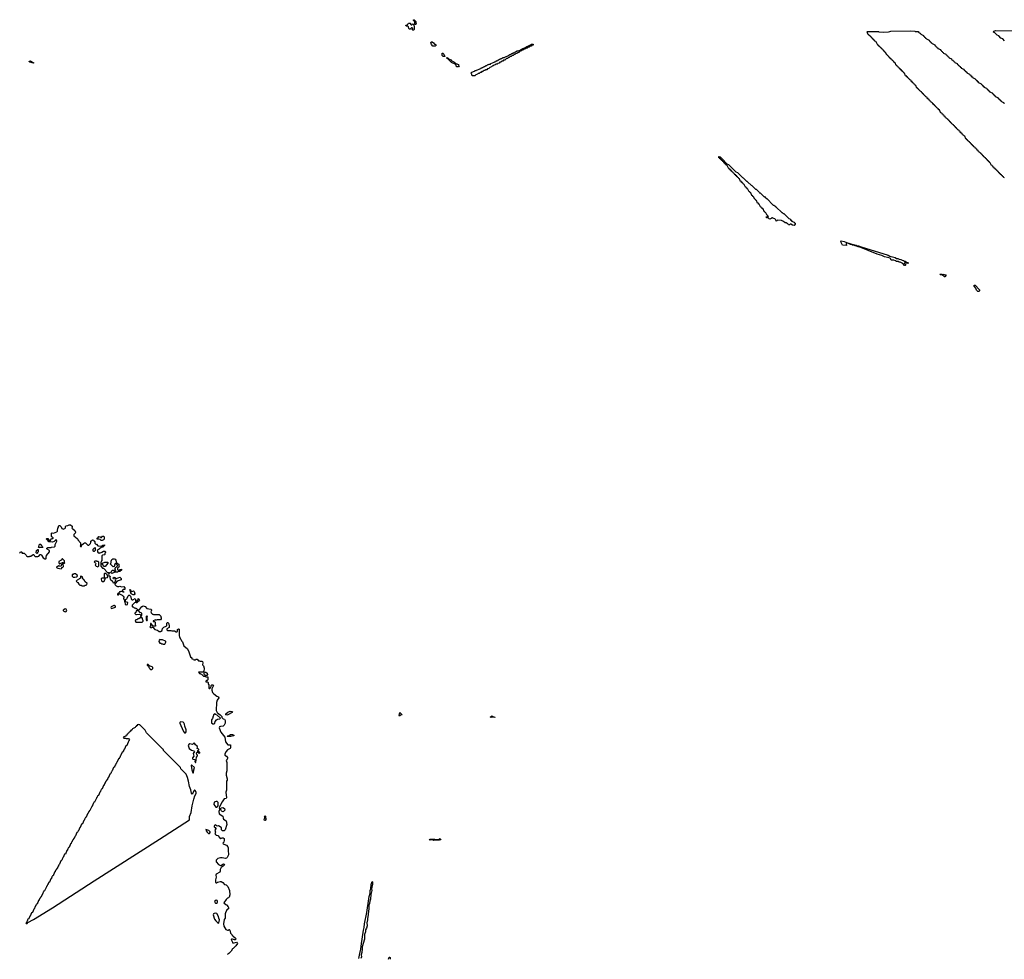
# Model space of a CAD drawing. Extents: x 2640764 to 2777785, y 718840 to 815082.
# Tile 38 of 148: x 2728519 to 2749405, y 720320 to 740240. Entities that reach past the tile are written whole.
import ezdxf

# ---------------------------------------------------------------- set-up
doc = ezdxf.new("R2010")
doc.units = 0

msp = doc.modelspace()

# ---------------------------------------------------------------- linework, layer by layer
at = {"layer": '0CON10XD'}
for points in [[(2736925, 740140), (2736915, 740140), (2736902, 740152), (2736900, 740195), (2736872, 740222), (2736872, 740238), (2736885, 740240), (2736920, 740205), (2736920, 740175), (2736930, 740165), (2736925, 740140)], [(2736875, 740020), (2736855, 740020), (2736840, 740035), (2736860, 740055), (2736845, 740070), (2736832, 740068), (2736805, 740040), (2736785, 740040), (2736770, 740055), (2736768, 740088), (2736755, 740100), (2736720, 740105), (2736710, 740115), (2736710, 740125), (2736738, 740132), (2736758, 740152), (2736765, 740170), (2736808, 740168), (2736810, 740145), (2736825, 740130), (2736835, 740130), (2736855, 740150), (2736868, 740148), (2736880, 740135), (2736880, 740115), (2736890, 740105), (2736890, 740035), (2736875, 740020)], [(2746838, 739978), (2746945, 739982), (2746975, 739988), (2746995, 740000), (2747425, 740002), (2747505, 739998), (2747515, 739990), (2747578, 739988), (2747592, 739972), (2747608, 739968), (2747612, 739952), (2747628, 739948), (2747632, 739932), (2747688, 739908), (2747692, 739892), (2747708, 739888), (2747712, 739872), (2747728, 739868), (2747732, 739852), (2747748, 739848), (2747752, 739832), (2747808, 739808), (2747812, 739792), (2747828, 739788), (2747832, 739772), (2747848, 739768), (2747852, 739752), (2747868, 739748), (2747872, 739732), (2747928, 739708), (2747932, 739692), (2747948, 739688), (2747952, 739672), (2747968, 739668), (2747972, 739652), (2747988, 739648), (2747992, 739632), (2748048, 739608), (2748052, 739592), (2748068, 739588), (2748072, 739572), (2748088, 739568), (2748092, 739552), (2748108, 739548), (2748112, 739532), (2748168, 739508), (2748172, 739492), (2748188, 739488), (2748192, 739472), (2748208, 739468), (2748212, 739452), (2748228, 739448), (2748232, 739432), (2748288, 739408), (2748292, 739392), (2748308, 739388), (2748312, 739372), (2748328, 739368), (2748332, 739352), (2748348, 739348), (2748352, 739332), (2748408, 739308), (2748412, 739292), (2748428, 739288), (2748432, 739272), (2748448, 739268), (2748452, 739252), (2748468, 739248), (2748472, 739232), (2748488, 739228), (2748492, 739212), (2748548, 739188), (2748552, 739172), (2748568, 739168), (2748572, 739152), (2748588, 739148), (2748592, 739132), (2748608, 739128), (2748612, 739112), (2748668, 739088), (2748672, 739072), (2748688, 739068), (2748692, 739052), (2748708, 739048), (2748712, 739032), (2748728, 739028), (2748732, 739012), (2748788, 738988), (2748792, 738972), (2748808, 738968), (2748812, 738952), (2748828, 738948), (2748832, 738932), (2748848, 738928), (2748852, 738912), (2748908, 738888), (2748912, 738872), (2748928, 738868), (2748932, 738852), (2748948, 738848), (2748952, 738832), (2748968, 738828), (2748972, 738812), (2749028, 738788), (2749032, 738772), (2749048, 738768), (2749052, 738752), (2749068, 738748), (2749072, 738732), (2749088, 738728), (2749092, 738712), (2749148, 738688), (2749152, 738672), (2749168, 738668), (2749172, 738652), (2749188, 738648), (2749192, 738632), (2749208, 738628), (2749212, 738612), (2749268, 738588), (2749272, 738572), (2749288, 738568), (2749292, 738552), (2749308, 738548), (2749312, 738532), (2749328, 738528), (2749332, 738512), (2749388, 738488), (2749392, 738472), (2749408, 738468)], [(2749412, 739792), (2749371, 739831), (2749332, 739852), (2749290, 739895), (2749252, 739912), (2749205, 739960), (2749176, 739976), (2749171, 739985), (2749181, 739999), (2749225, 740009), (2749715, 740005)], [(2749408, 736888), (2749392, 736892), (2749388, 736908), (2749372, 736912), (2749368, 736928), (2749352, 736932), (2749348, 736948), (2749332, 736952), (2749328, 736968), (2749312, 736972), (2749308, 736988), (2749292, 736992), (2749288, 737008), (2749272, 737012), (2749268, 737028), (2749252, 737032), (2749248, 737048), (2749232, 737052), (2749228, 737068), (2749212, 737072), (2749208, 737088), (2749192, 737092), (2749188, 737108), (2749172, 737112), (2749168, 737128), (2749152, 737132), (2749148, 737148), (2749132, 737152), (2749108, 737208), (2749092, 737212), (2749088, 737228), (2749072, 737232), (2749068, 737248), (2749052, 737252), (2749048, 737268), (2749032, 737272), (2749028, 737288), (2749012, 737292), (2749008, 737308), (2748992, 737312), (2748988, 737328), (2748972, 737332), (2748968, 737348), (2748952, 737352), (2748948, 737368), (2748932, 737372), (2748928, 737388), (2748912, 737392), (2748908, 737408), (2748892, 737412), (2748888, 737428), (2748872, 737432), (2748868, 737448), (2748852, 737452), (2748848, 737468), (2748832, 737472), (2748828, 737488), (2748812, 737492), (2748808, 737508), (2748792, 737512), (2748788, 737528), (2748772, 737532), (2748768, 737548), (2748752, 737552), (2748748, 737568), (2748732, 737572), (2748728, 737588), (2748712, 737592), (2748708, 737608), (2748692, 737612), (2748688, 737628), (2748672, 737632), (2748668, 737648), (2748652, 737652), (2748648, 737668), (2748632, 737672), (2748628, 737688), (2748612, 737692), (2748608, 737708), (2748592, 737712), (2748568, 737768), (2748552, 737772), (2748548, 737788), (2748532, 737792), (2748528, 737808), (2748512, 737812), (2748508, 737828), (2748492, 737832), (2748488, 737848), (2748472, 737852), (2748468, 737868), (2748452, 737872), (2748448, 737888), (2748432, 737892), (2748428, 737908), (2748412, 737912), (2748408, 737928), (2748392, 737932), (2748388, 737948), (2748372, 737952), (2748368, 737968), (2748352, 737972), (2748348, 737988), (2748332, 737992), (2748328, 738008), (2748312, 738012), (2748308, 738028), (2748292, 738032), (2748288, 738048), (2748272, 738052), (2748268, 738068), (2748252, 738072), (2748248, 738088), (2748232, 738092), (2748228, 738108), (2748212, 738112), (2748208, 738128), (2748192, 738132), (2748188, 738148), (2748172, 738152), (2748168, 738168), (2748152, 738172), (2748148, 738188), (2748132, 738192), (2748128, 738208), (2748112, 738212), (2748108, 738228), (2748092, 738232), (2748088, 738248), (2748072, 738252), (2748068, 738268), (2748052, 738272), (2748028, 738328), (2748012, 738332), (2748008, 738348), (2747992, 738352), (2747988, 738368), (2747972, 738372), (2747968, 738388), (2747952, 738392), (2747948, 738408), (2747932, 738412), (2747928, 738428), (2747912, 738432), (2747908, 738448), (2747892, 738452), (2747888, 738468), (2747872, 738472), (2747868, 738488), (2747852, 738492), (2747848, 738508), (2747832, 738512), (2747828, 738528), (2747812, 738532), (2747808, 738548), (2747792, 738552), (2747788, 738568), (2747772, 738572), (2747768, 738588), (2747752, 738592), (2747748, 738608), (2747732, 738612), (2747728, 738628), (2747712, 738632), (2747708, 738648), (2747692, 738652), (2747688, 738668), (2747672, 738672), (2747668, 738688), (2747652, 738692), (2747648, 738708), (2747632, 738712), (2747628, 738728), (2747612, 738732), (2747608, 738748), (2747592, 738752), (2747588, 738768), (2747572, 738772), (2747568, 738788), (2747552, 738792), (2747528, 738848), (2747512, 738852), (2747508, 738868), (2747492, 738872), (2747488, 738888), (2747472, 738892), (2747468, 738908), (2747452, 738912), (2747448, 738928), (2747432, 738932), (2747428, 738948), (2747412, 738952), (2747408, 738968), (2747392, 738972), (2747388, 738988), (2747372, 738992), (2747368, 739008), (2747352, 739012), (2747348, 739028), (2747332, 739032), (2747328, 739048), (2747312, 739052), (2747288, 739108), (2747272, 739112), (2747268, 739128), (2747252, 739132), (2747248, 739148), (2747232, 739152), (2747228, 739168), (2747212, 739172), (2747208, 739188), (2747192, 739192), (2747188, 739208), (2747172, 739212), (2747168, 739228), (2747152, 739232), (2747148, 739248), (2747132, 739252), (2747128, 739268), (2747112, 739272), (2747088, 739328), (2747072, 739332), (2747068, 739348), (2747052, 739352), (2747048, 739368), (2747032, 739372), (2747028, 739388), (2747012, 739392), (2747008, 739408), (2746992, 739412), (2746988, 739428), (2746972, 739432), (2746968, 739448), (2746952, 739452), (2746948, 739468), (2746932, 739472), (2746928, 739488), (2746912, 739492), (2746888, 739548), (2746872, 739552), (2746868, 739568), (2746852, 739572), (2746848, 739588), (2746832, 739592), (2746828, 739608), (2746812, 739612), (2746808, 739628), (2746792, 739632), (2746788, 739648), (2746772, 739652), (2746768, 739668), (2746752, 739672), (2746748, 739688), (2746732, 739692), (2746728, 739708), (2746712, 739712), (2746688, 739768), (2746672, 739772), (2746668, 739788), (2746652, 739792), (2746648, 739808), (2746632, 739812), (2746628, 739828), (2746612, 739832), (2746608, 739848), (2746592, 739852), (2746588, 739868), (2746572, 739872), (2746568, 739888), (2746552, 739892), (2746548, 739908), (2746532, 739912), (2746528, 739928), (2746512, 739932), (2746500, 739965), (2746490, 739975), (2746505, 739990), (2746675, 739990), (2746735, 739988), (2746745, 739980), (2746838, 739978)], [(2737335, 739680), (2737282, 739682), (2737252, 739712), (2737240, 739755), (2737255, 739770), (2737265, 739770), (2737298, 739748), (2737315, 739720), (2737335, 739720), (2737350, 739695), (2737335, 739680)], [(2738175, 739050), (2738125, 739052), (2738110, 739065), (2738110, 739085), (2738090, 739105), (2738112, 739128), (2738165, 739150), (2738175, 739160), (2738205, 739160), (2738212, 739168), (2738285, 739200), (2738295, 739210), (2738305, 739210), (2738315, 739220), (2738325, 739220), (2738335, 739230), (2738345, 739230), (2738355, 739240), (2738365, 739240), (2738375, 739250), (2738385, 739250), (2738395, 739260), (2738405, 739260), (2738415, 739270), (2738425, 739270), (2738435, 739280), (2738445, 739280), (2738455, 739290), (2738465, 739290), (2738475, 739300), (2738505, 739300), (2738512, 739308), (2738585, 739340), (2738595, 739350), (2738605, 739350), (2738615, 739360), (2738625, 739360), (2738635, 739370), (2738645, 739370), (2738655, 739380), (2738665, 739380), (2738675, 739390), (2738685, 739390), (2738695, 739400), (2738705, 739400), (2738715, 739410), (2738725, 739410), (2738735, 739420), (2738745, 739420), (2738755, 739430), (2738765, 739430), (2738775, 739440), (2738805, 739440), (2738812, 739448), (2738885, 739480), (2738895, 739490), (2738905, 739490), (2738915, 739500), (2738925, 739500), (2738935, 739510), (2738945, 739510), (2738955, 739520), (2738965, 739520), (2738975, 739530), (2738985, 739530), (2738995, 739540), (2739005, 739540), (2739015, 739550), (2739025, 739550), (2739035, 739560), (2739045, 739560), (2739055, 739570), (2739065, 739570), (2739075, 739580), (2739105, 739580), (2739115, 739590), (2739125, 739590), (2739135, 739600), (2739145, 739600), (2739155, 739610), (2739165, 739610), (2739175, 739620), (2739185, 739620), (2739195, 739630), (2739205, 739630), (2739215, 739640), (2739225, 739640), (2739235, 739650), (2739245, 739650), (2739255, 739660), (2739265, 739660), (2739275, 739670), (2739285, 739670), (2739295, 739680), (2739368, 739712), (2739375, 739720), (2739408, 739718), (2739408, 739702), (2739385, 739700), (2739365, 739680), (2739345, 739680), (2739325, 739660), (2739305, 739660), (2739285, 739640), (2739265, 739640), (2739245, 739620), (2739225, 739620), (2739205, 739600), (2739185, 739600), (2739165, 739580), (2739142, 739578), (2739108, 739542), (2739085, 739540), (2739065, 739520), (2739045, 739520), (2739025, 739500), (2739005, 739500), (2738985, 739480), (2738965, 739480), (2738945, 739460), (2738925, 739460), (2738905, 739440), (2738885, 739440), (2738865, 739420), (2738842, 739418), (2738808, 739382), (2738785, 739380), (2738768, 739362), (2738745, 739360), (2738728, 739342), (2738705, 739340), (2738688, 739322), (2738660, 739315), (2738645, 739300), (2738622, 739298), (2738605, 739280), (2738582, 739278), (2738565, 739260), (2738542, 739258), (2738528, 739242), (2738492, 739228), (2738468, 739202), (2738445, 739200), (2738425, 739180), (2738405, 739180), (2738385, 739160), (2738365, 739160), (2738345, 739140), (2738325, 739140), (2738305, 739120), (2738285, 739120), (2738265, 739100), (2738242, 739098), (2738228, 739082), (2738192, 739068), (2738175, 739050)], [(2737535, 739460), (2737505, 739460), (2737482, 739482), (2737482, 739528), (2737498, 739528), (2737518, 739508), (2737530, 739475), (2737540, 739465), (2737535, 739460)], [(2737825, 739240), (2737795, 739240), (2737780, 739255), (2737778, 739278), (2737758, 739298), (2737680, 739335), (2737618, 739398), (2737605, 739400), (2737580, 739425), (2737582, 739438), (2737608, 739428), (2737612, 739412), (2737668, 739388), (2737672, 739372), (2737728, 739348), (2737742, 739332), (2737758, 739328), (2737772, 739312), (2737828, 739288), (2737830, 739275), (2737840, 739265), (2737825, 739240)], [(2728815, 739321), (2728735, 739343), (2728718, 739355), (2728718, 739362), (2728746, 739366), (2728774, 739344), (2728822, 739325), (2728815, 739321)], [(2744945, 735880), (2744913, 735883), (2744875, 735908), (2744863, 735907), (2744845, 735890), (2744825, 735890), (2744820, 735905), (2744805, 735920), (2744795, 735920), (2744782, 735932), (2744753, 735933), (2744723, 735963), (2744682, 735982), (2744595, 735990), (2744580, 735975), (2744565, 735970), (2744558, 735998), (2744538, 736018), (2744495, 736030), (2744485, 736040), (2744472, 736038), (2744458, 736022), (2744445, 736020), (2744435, 736010), (2744420, 736015), (2744405, 736030), (2744365, 736040), (2744352, 736052), (2744355, 736060), (2744395, 736060), (2744400, 736065), (2744390, 736075), (2744388, 736088), (2744372, 736092), (2744348, 736148), (2744332, 736152), (2744328, 736168), (2744312, 736172), (2744288, 736228), (2744272, 736232), (2744268, 736248), (2744252, 736252), (2744248, 736268), (2744232, 736272), (2744208, 736328), (2744192, 736332), (2744188, 736348), (2744172, 736352), (2744148, 736408), (2744132, 736412), (2744128, 736428), (2744112, 736432), (2744088, 736488), (2744072, 736492), (2744068, 736508), (2744052, 736512), (2744028, 736568), (2744012, 736572), (2744008, 736588), (2743992, 736592), (2743968, 736648), (2743952, 736652), (2743948, 736668), (2743932, 736672), (2743928, 736688), (2743912, 736692), (2743888, 736748), (2743872, 736752), (2743868, 736768), (2743852, 736772), (2743848, 736788), (2743832, 736792), (2743828, 736808), (2743812, 736812), (2743788, 736868), (2743772, 736872), (2743768, 736888), (2743752, 736892), (2743748, 736908), (2743732, 736912), (2743728, 736928), (2743712, 736932), (2743708, 736948), (2743692, 736952), (2743688, 736968), (2743672, 736972), (2743668, 736988), (2743652, 736992), (2743648, 737008), (2743632, 737012), (2743628, 737028), (2743612, 737032), (2743608, 737048), (2743592, 737052), (2743588, 737068), (2743572, 737072), (2743568, 737088), (2743552, 737092), (2743528, 737148), (2743512, 737152), (2743508, 737168), (2743492, 737172), (2743488, 737188), (2743472, 737192), (2743468, 737208), (2743452, 737212), (2743448, 737228), (2743432, 737232), (2743428, 737248), (2743412, 737252), (2743408, 737268), (2743392, 737272), (2743388, 737288), (2743372, 737292), (2743368, 737308), (2743352, 737312), (2743350, 737325), (2743340, 737335), (2743355, 737340), (2743365, 737330), (2743375, 737330), (2743418, 737288), (2743522, 737182), (2743555, 737170), (2743712, 737012), (2743745, 737000), (2743852, 736892), (2743868, 736888), (2743935, 736820), (2743945, 736820), (2743968, 736798), (2744032, 736732), (2744048, 736728), (2744125, 736650), (2744138, 736648), (2744202, 736582), (2744215, 736570), (2744228, 736568), (2744305, 736490), (2744315, 736490), (2744332, 736472), (2744348, 736468), (2744352, 736452), (2744368, 736448), (2744505, 736310), (2744515, 736310), (2744532, 736292), (2744548, 736288), (2744552, 736272), (2744568, 736268), (2744685, 736150), (2744695, 736150), (2744712, 736132), (2744728, 736128), (2744832, 736022), (2744868, 736008), (2744872, 735992), (2744888, 735988), (2744892, 735972), (2744948, 735948), (2744952, 735932), (2744970, 735925), (2744970, 735905), (2744945, 735880)], [(2747305, 735030), (2747285, 735030), (2747250, 735070), (2747195, 735100), (2747175, 735102), (2747162, 735112), (2747115, 735112), (2747095, 735130), (2747065, 735142), (2747005, 735140), (2746990, 735175), (2746982, 735182), (2746925, 735202), (2746865, 735213), (2746809, 735239), (2746705, 735270), (2746520, 735350), (2746337, 735417), (2746304, 735424), (2746272, 735442), (2746243, 735443), (2746215, 735460), (2746185, 735460), (2746175, 735470), (2746145, 735472), (2746085, 735500), (2746052, 735498), (2746050, 735475), (2746060, 735465), (2746058, 735452), (2745975, 735460), (2745942, 735515), (2745938, 735545), (2745945, 735552), (2746005, 735538), (2746078, 735508), (2746110, 735505), (2746148, 735488), (2746265, 735458), (2746278, 735448), (2746310, 735445), (2746367, 735427), (2746940, 735245), (2746978, 735228), (2747090, 735195), (2747115, 735180), (2747145, 735177), (2747175, 735160), (2747210, 735155), (2747235, 735140), (2747265, 735138), (2747285, 735120), (2747305, 735120), (2747312, 735112), (2747325, 735110), (2747332, 735102), (2747370, 735085), (2747355, 735070), (2747325, 735080), (2747315, 735090), (2747292, 735088), (2747280, 735075), (2747292, 735062), (2747308, 735058), (2747310, 735035), (2747305, 735030)], [(2748145, 734790), (2748135, 734790), (2748085, 734830), (2748055, 734832), (2748040, 734845), (2748075, 734848), (2748085, 734840), (2748105, 734842), (2748165, 734832), (2748172, 734825), (2748145, 734790)], [(2748865, 734480), (2748845, 734480), (2748814, 734504), (2748798, 734545), (2748768, 734588), (2748765, 734610), (2748785, 734610), (2748880, 734515), (2748880, 734495), (2748865, 734480)], [(2728515, 728930), (2728528, 728942), (2728535, 728960), (2728565, 728960), (2728570, 728945), (2728562, 728932), (2728615, 728930), (2728655, 728890), (2728660, 728875), (2728685, 728860), (2728725, 728860), (2728733, 728867), (2728755, 728870), (2728805, 728902), (2728819, 728899), (2728832, 728872), (2728845, 728860), (2728905, 728860), (2728925, 728870), (2728955, 728900), (2728965, 728900), (2728982, 728885), (2729015, 728832), (2729053, 728813), (2729075, 728810), (2729082, 728818), (2729077, 728845), (2729088, 728882), (2729150, 728955), (2729150, 728985), (2729100, 729015), (2729092, 729025), (2729093, 729037), (2729115, 729050), (2729185, 729050), (2729195, 729060), (2729258, 729062), (2729270, 729075), (2729270, 729115), (2729310, 729185), (2729310, 729195), (2729295, 729210), (2729285, 729210), (2729250, 729175), (2729217, 729163), (2729135, 729170), (2729118, 729208), (2729105, 729210), (2729090, 729225), (2729090, 729235), (2729095, 729240), (2729118, 729238), (2729142, 729202), (2729155, 729190), (2729168, 729192), (2729195, 729240), (2729225, 729240), (2729230, 729245), (2729230, 729255), (2729215, 729270), (2729202, 729272), (2729193, 729293), (2729190, 729355), (2729205, 729360), (2729235, 729352), (2729307, 729383), (2729320, 729395), (2729320, 729435), (2729330, 729445), (2729330, 729465), (2729340, 729475), (2729340, 729505), (2729352, 729518), (2729368, 729518), (2729398, 729488), (2729412, 729452), (2729445, 729440), (2729452, 729448), (2729475, 729450), (2729490, 729465), (2729493, 729497), (2729505, 729512), (2729542, 729518), (2729568, 729532), (2729595, 729532), (2729630, 729505), (2729630, 729475), (2729622, 729462), (2729635, 729450), (2729648, 729448), (2729685, 729410), (2729702, 729372), (2729710, 729365), (2729670, 729325), (2729670, 729295), (2729738, 729238), (2729750, 729225), (2729750, 729215), (2729807, 729147), (2729812, 729115), (2729810, 729095), (2729800, 729085), (2729812, 729072), (2729828, 729072), (2729832, 729098), (2729870, 729135), (2729895, 729148), (2729915, 729150), (2729965, 729100), (2729988, 729102), (2730020, 729135), (2730020, 729145), (2730030, 729155), (2730030, 729185), (2730065, 729210), (2730088, 729208), (2730090, 729195), (2730110, 729175), (2730115, 729140), (2730133, 729123), (2730145, 729120), (2730173, 729083), (2730255, 729080), (2730285, 729100), (2730318, 729108), (2730318, 729092), (2730285, 729060), (2730252, 729058), (2730208, 729012), (2730160, 728985), (2730170, 728975), (2730170, 728955), (2730185, 728940), (2730205, 728940), (2730215, 728930), (2730262, 728948), (2730295, 728970), (2730325, 728970), (2730340, 728955), (2730340, 728945), (2730328, 728932), (2730328, 728902), (2730318, 728892), (2730273, 728887), (2730263, 728877), (2730260, 728795), (2730270, 728785), (2730252, 728768), (2730250, 728745), (2730240, 728735), (2730240, 728655), (2730275, 728610), (2730295, 728610), (2730308, 728598), (2730370, 728535), (2730372, 728522), (2730415, 728522), (2730430, 728515), (2730411, 728499), (2730400, 728475), (2730410, 728455), (2730440, 728435), (2730432, 728415), (2730435, 728380), (2730484, 728334), (2730497, 728307), (2730515, 728302), (2730538, 728312), (2730552, 728345), (2730558, 728365), (2730548, 728378), (2730512, 728385), (2730502, 728405), (2730513, 728417), (2730525, 728418), (2730550, 728405), (2730562, 728392), (2730575, 728390), (2730645, 728420), (2730670, 728395), (2730670, 728365), (2730584, 728336), (2730543, 728287), (2730540, 728265), (2730567, 728237), (2730594, 728224), (2730625, 728222), (2730645, 728230), (2730678, 728218), (2730725, 728220), (2730748, 728198), (2730748, 728162), (2730715, 728158), (2730700, 728145), (2730700, 728120), (2730718, 728118), (2730730, 728105), (2730725, 728100), (2730715, 728100), (2730700, 728120), (2730665, 728120), (2730655, 728110), (2730635, 728110), (2730628, 728092), (2730608, 728072), (2730592, 728068), (2730590, 728045), (2730605, 728040), (2730612, 728058), (2730625, 728070), (2730635, 728070), (2730695, 728038), (2730716, 728016), (2730730, 727995), (2730722, 727965), (2730740, 727935), (2730740, 727905), (2730750, 727895), (2730754, 727844), (2730785, 727832), (2730808, 727845), (2730810, 727885), (2730760, 727895), (2730760, 727945), (2730788, 727962), (2730800, 727975), (2730820, 728025), (2730835, 728040), (2730845, 728040), (2730867, 728015), (2730890, 727950), (2730902, 727942), (2730917, 727943), (2730965, 727970), (2730978, 727945), (2730972, 727925), (2730980, 727905), (2730995, 727900), (2731028, 727932), (2731030, 727965), (2731035, 727970), (2731058, 727925), (2731045, 727910), (2731032, 727908), (2731005, 727880), (2730995, 727880), (2730985, 727890), (2730955, 727880), (2730902, 727828), (2730902, 727802), (2730915, 727790), (2730925, 727790), (2730945, 727770), (2730975, 727770), (2730985, 727760), (2730995, 727760), (2731025, 727730), (2731045, 727730), (2731055, 727740), (2731065, 727740), (2731088, 727772), (2731112, 727798), (2731125, 727800), (2731135, 727810), (2731182, 727802), (2731218, 727758), (2731255, 727748), (2731306, 727746), (2731312, 727725), (2731300, 727685), (2731310, 727675), (2731310, 727665), (2731335, 727640), (2731345, 727640), (2731355, 727630), (2731475, 727630), (2731510, 727595), (2731510, 727575), (2731520, 727565), (2731520, 727535), (2731505, 727520), (2731435, 727518), (2731415, 727510), (2731405, 727510), (2731395, 727520), (2731385, 727510), (2731352, 727498), (2731352, 727482), (2731375, 727480), (2731390, 727465), (2731390, 727415), (2731400, 727405), (2731398, 727382), (2731352, 727382), (2731312, 727422), (2731308, 727438), (2731295, 727440), (2731290, 727435), (2731290, 727385), (2731282, 727365), (2731292, 727352), (2731305, 727350), (2731315, 727360), (2731345, 727360), (2731383, 727313), (2731445, 727300), (2731475, 727270), (2731505, 727270), (2731538, 727292), (2731540, 727315), (2731550, 727325), (2731550, 727335), (2731575, 727360), (2731625, 727380), (2731640, 727395), (2731640, 727445), (2731652, 727458), (2731665, 727460), (2731680, 727435), (2731680, 727415), (2731690, 727405), (2731690, 727355), (2731642, 727328), (2731640, 727305), (2731655, 727290), (2731725, 727290), (2731747, 727287), (2731755, 727280), (2731805, 727280), (2731835, 727260), (2731855, 727260), (2731868, 727272), (2731865, 727310), (2731885, 727328), (2731905, 727320), (2731900, 727175), (2731910, 727165), (2731910, 727145), (2731920, 727135), (2731922, 727122), (2731940, 727105), (2731950, 727075), (2731972, 727052), (2732000, 726965), (2732075, 726900), (2732108, 726835), (2732140, 726735), (2732168, 726708), (2732172, 726692), (2732205, 726680), (2732215, 726670), (2732245, 726670), (2732255, 726680), (2732285, 726680), (2732315, 726650), (2732335, 726650), (2732345, 726640), (2732385, 726640), (2732395, 726630), (2732402, 726605), (2732400, 726565), (2732420, 726545), (2732432, 726492), (2732428, 726422)], [(2730245, 729200), (2730227, 729217), (2730195, 729230), (2730165, 729230), (2730160, 729245), (2730178, 729252), (2730180, 729265), (2730195, 729280), (2730225, 729278), (2730245, 729260), (2730255, 729260), (2730275, 729288), (2730295, 729290), (2730310, 729275), (2730308, 729225), (2730300, 729215), (2730265, 729202), (2730245, 729200)], [(2728885, 728920), (2728870, 728935), (2728872, 728985), (2728905, 729010), (2728910, 729005), (2728910, 728955), (2728900, 728945), (2728898, 728932), (2728885, 728920)], [(2728925, 729040), (2728920, 729055), (2728928, 729062), (2728933, 729107), (2728945, 729120), (2728968, 729118), (2728970, 729105), (2728998, 729078), (2729008, 729052), (2728935, 729050), (2728925, 729040)], [(2730105, 728970), (2730130, 728995), (2730130, 729035), (2730125, 729040), (2730102, 729038), (2730070, 729005), (2730072, 728982), (2730085, 728970), (2730105, 728970)], [(2729365, 728700), (2729375, 728710), (2729425, 728730), (2729435, 728730), (2729465, 728710), (2729477, 728723), (2729470, 728735), (2729470, 728765), (2729428, 728808), (2729422, 728808), (2729395, 728780), (2729350, 728755), (2729348, 728728), (2729365, 728700)], [(2730175, 728640), (2730200, 728665), (2730198, 728738), (2730182, 728752), (2730163, 728753), (2730155, 728760), (2730112, 728758), (2730100, 728745), (2730130, 728715), (2730132, 728705), (2730120, 728675), (2730142, 728652), (2730175, 728640)], [(2730308, 728648), (2730300, 728655), (2730285, 728690), (2730270, 728695), (2730272, 728718), (2730323, 728737), (2730388, 728738), (2730390, 728715), (2730335, 728650), (2730308, 728648)], [(2730475, 728502), (2730460, 728515), (2730465, 728550), (2730485, 728570), (2730505, 728570), (2730535, 728550), (2730548, 728552), (2730560, 728565), (2730543, 728583), (2730543, 728607), (2730550, 728625), (2730568, 728632), (2730590, 728665), (2730590, 728675), (2730555, 728710), (2730540, 728695), (2730525, 728650), (2730505, 728640), (2730485, 728652), (2730440, 728705), (2730457, 728723), (2730458, 728762), (2730470, 728795), (2730495, 728808), (2730525, 728808), (2730545, 728800), (2730560, 728785), (2730562, 728745), (2730572, 728722), (2730620, 728695), (2730620, 728665), (2730630, 728645), (2730625, 728630), (2730592, 728618), (2730592, 728582), (2730605, 728570), (2730625, 728570), (2730653, 728587), (2730675, 728590), (2730680, 728585), (2730675, 728570), (2730645, 728542), (2730615, 728540), (2730595, 728530), (2730545, 728530), (2730525, 728518), (2730475, 728502)], [(2729395, 728600), (2729410, 728615), (2729412, 728628), (2729435, 728630), (2729450, 728645), (2729450, 728665), (2729440, 728675), (2729438, 728688), (2729425, 728700), (2729400, 728675), (2729400, 728665), (2729388, 728652), (2729365, 728650), (2729355, 728660), (2729345, 728660), (2729335, 728650), (2729315, 728650), (2729300, 728635), (2729300, 728625), (2729325, 728610), (2729395, 728600)], [(2729685, 728422), (2729722, 728428), (2729748, 728442), (2729736, 728466), (2729705, 728490), (2729665, 728490), (2729655, 728480), (2729632, 728478), (2729635, 728440), (2729653, 728423), (2729685, 728422)], [(2729895, 728240), (2729905, 728250), (2729925, 728250), (2729935, 728260), (2729945, 728260), (2729950, 728285), (2729902, 728332), (2729888, 728368), (2729872, 728372), (2729868, 728388), (2729850, 728405), (2729848, 728428), (2729837, 728437), (2729815, 728440), (2729810, 728435), (2729808, 728402), (2729790, 728385), (2729741, 728359), (2729720, 728335), (2729740, 728315), (2729755, 728310), (2729770, 728275), (2729795, 728250), (2729825, 728250), (2729835, 728240), (2729895, 728240)], [(2730305, 728330), (2730320, 728345), (2730320, 728365), (2730330, 728375), (2730332, 728398), (2730345, 728410), (2730378, 728412), (2730388, 728435), (2730380, 728445), (2730380, 728465), (2730345, 728500), (2730315, 728500), (2730310, 728495), (2730310, 728425), (2730318, 728412), (2730305, 728400), (2730265, 728400), (2730250, 728385), (2730252, 728342), (2730265, 728330), (2730305, 728330)], [(2730945, 728050), (2730925, 728050), (2730881, 728071), (2730852, 728158), (2730868, 728155), (2730885, 728110), (2730935, 728130), (2730945, 728120), (2730960, 728065), (2730945, 728050)], [(2729485, 727689), (2729505, 727691), (2729519, 727715), (2729504, 727744), (2729485, 727752), (2729443, 727725), (2729442, 727715), (2729452, 727702), (2729485, 727689)], [(2730465, 727760), (2730485, 727763), (2730550, 727785), (2730552, 727795), (2730545, 727810), (2730532, 727822), (2730518, 727822), (2730461, 727789), (2730453, 727775), (2730458, 727765), (2730465, 727760)], [(2731085, 727580), (2731098, 727592), (2731100, 727605), (2731110, 727615), (2731108, 727658), (2731075, 727670), (2731035, 727720), (2731025, 727720), (2731015, 727710), (2730992, 727708), (2730980, 727675), (2730962, 727658), (2730962, 727652), (2730983, 727633), (2730998, 727628), (2731055, 727638), (2731075, 727630), (2731090, 727615), (2731090, 727605), (2731080, 727595), (2731085, 727580)], [(2731115, 727470), (2731140, 727485), (2731140, 727505), (2731133, 727513), (2731127, 727547), (2731115, 727560), (2731075, 727560), (2731045, 727540), (2731022, 727538), (2731005, 727520), (2730982, 727518), (2730970, 727505), (2730973, 727483), (2730985, 727470), (2731115, 727470)], [(2731225, 727500), (2731230, 727515), (2731220, 727525), (2731220, 727575), (2731230, 727585), (2731215, 727600), (2731200, 727585), (2731200, 727515), (2731212, 727502), (2731225, 727500)], [(2731595, 727000), (2731608, 727012), (2731620, 727045), (2731620, 727055), (2731610, 727065), (2731545, 727090), (2731505, 727090), (2731495, 727100), (2731480, 727085), (2731472, 727055), (2731492, 727022), (2731515, 727020), (2731525, 727010), (2731545, 727010), (2731565, 727000), (2731595, 727000)], [(2731325, 726462), (2731342, 726488), (2731340, 726515), (2731272, 726542), (2731245, 726570), (2731222, 726568), (2731222, 726552), (2731238, 726548), (2731258, 726528), (2731260, 726505), (2731278, 726488), (2731280, 726475), (2731303, 726463), (2731325, 726462)], [(2732428, 726422), (2732415, 726420), (2732405, 726410), (2732315, 726410), (2732310, 726405), (2732332, 726382), (2732345, 726380), (2732355, 726370), (2732378, 726368), (2732415, 726320), (2732455, 726320), (2732465, 726310), (2732508, 726308), (2732510, 726245), (2732498, 726232), (2732485, 726230), (2732470, 726215), (2732470, 726205), (2732475, 726200), (2732505, 726200), (2732520, 726185), (2732520, 726155), (2732530, 726145), (2732532, 726125), (2732530, 726065), (2732535, 726060), (2732555, 726060), (2732568, 726072), (2732570, 726095), (2732580, 726105), (2732580, 726125), (2732592, 726138), (2732615, 726140), (2732628, 726128), (2732598, 726055), (2732598, 726025), (2732612, 725975), (2732635, 725948), (2732699, 725899), (2732733, 725883), (2732742, 725865), (2732709, 725811), (2732697, 725767), (2732684, 725594), (2732711, 725551), (2732741, 725521), (2732770, 725505), (2732807, 725467), (2732810, 725445), (2732835, 725420), (2732865, 725410), (2732876, 725386), (2732877, 725325), (2732856, 725284), (2732835, 725262), (2732775, 725258), (2732755, 725250), (2732748, 725225), (2732788, 725135), (2732872, 725032), (2732882, 724932), (2732935, 724870), (2732985, 724870), (2732990, 724865), (2732990, 724805), (2732980, 724790), (2732925, 724762), (2732898, 724725), (2732872, 724675), (2732870, 724645), (2732905, 724628), (2732927, 724595), (2732930, 724575), (2732922, 724565), (2732902, 724535), (2732910, 724495), (2732913, 724375), (2732912, 724315), (2732900, 724265), (2732900, 724225), (2732920, 724145), (2732918, 724115), (2732908, 724095), (2732908, 723905), (2732892, 723865), (2732906, 723745), (2732898, 723732), (2732855, 723722), (2732812, 723658), (2732760, 723555), (2732753, 723525), (2732762, 723505), (2732742, 723455), (2732748, 723405), (2732825, 723357), (2732832, 723312), (2732842, 723292), (2732897, 723257), (2732913, 723175), (2732874, 723065), (2732856, 723045), (2732845, 723042), (2732822, 723045), (2732801, 723061), (2732797, 723075), (2732802, 723105), (2732796, 723116), (2732735, 723150), (2732705, 723140), (2732665, 723167), (2732651, 723159), (2732642, 723145), (2732642, 723125), (2732665, 723112), (2732680, 723095), (2732680, 723085), (2732657, 723055), (2732671, 723015), (2732661, 722985), (2732674, 722964), (2732685, 722954), (2732725, 722945), (2732760, 722900), (2732784, 722884), (2732815, 722896), (2732836, 722896), (2732854, 722884), (2732856, 722844), (2732846, 722805), (2732827, 722785), (2732836, 722766), (2732885, 722750), (2732905, 722736), (2732934, 722705), (2732944, 722685), (2732939, 722635), (2732950, 722535), (2732922, 722478), (2732905, 722462), (2732885, 722456), (2732816, 722474), (2732775, 722474), (2732722, 722458), (2732688, 722422), (2732684, 722395), (2732689, 722385), (2732739, 722329), (2732762, 722312), (2732785, 722308), (2732845, 722342), (2732856, 722336), (2732860, 722325), (2732858, 722315), (2732835, 722292), (2732790, 722265), (2732774, 722226), (2732772, 722185), (2732763, 722167), (2732687, 722125), (2732680, 722105), (2732689, 722061), (2732671, 722005), (2732670, 721965), (2732675, 721950), (2732685, 721940), (2732695, 721940), (2732715, 721952), (2732771, 721969), (2732795, 721966), (2732825, 721946), (2732864, 721904), (2732898, 721898), (2732935, 721860), (2732968, 721775), (2732978, 721685), (2732965, 721640), (2732950, 721625), (2732928, 721615), (2732900, 721585), (2732852, 721515), (2732895, 721480), (2732910, 721475), (2732910, 721465), (2732941, 721435), (2732951, 721415), (2732945, 721393), (2732912, 721365), (2732884, 721305), (2732879, 721285), (2732879, 721195), (2732856, 721165), (2732840, 721075), (2732846, 721025), (2732895, 720952), (2732925, 720940), (2732945, 720940), (2732955, 720950), (2732965, 720950), (2732975, 720940), (2732992, 720872), (2733020, 720845), (2733020, 720835), (2733037, 720817), (2733098, 720765), (2733102, 720745), (2733087, 720733), (2733075, 720732), (2733035, 720750), (2733015, 720750), (2733003, 720737), (2733028, 720695), (2733035, 720670), (2733065, 720668), (2733115, 720682), (2733142, 720655), (2733106, 720604), (2733045, 720550), (2733030, 720545), (2733002, 720495), (2732958, 720442), (2732935, 720427), (2732927, 720425)], [(2732458, 726338), (2732442, 726352), (2732430, 726375), (2732430, 726395), (2732442, 726408), (2732465, 726410), (2732498, 726388), (2732500, 726355), (2732485, 726340), (2732458, 726338)], [(2732645, 725310), (2732657, 725323), (2732665, 725360), (2732695, 725400), (2732715, 725410), (2732765, 725420), (2732780, 725435), (2732710, 725495), (2732673, 725513), (2732655, 725530), (2732630, 725505), (2732630, 725485), (2732620, 725475), (2732610, 725425), (2732590, 725395), (2732590, 725335), (2732615, 725310), (2732645, 725310)], [(2732915, 725498), (2732890, 725505), (2732892, 725525), (2732935, 725557), (2732985, 725578), (2733016, 725576), (2733030, 725565), (2733025, 725552), (2732935, 725502), (2732915, 725498)], [(2736575, 725477), (2736567, 725485), (2736585, 725552), (2736630, 725505), (2736595, 725499), (2736575, 725477)], [(2738595, 725444), (2738575, 725452), (2738534, 725444), (2738500, 725455), (2738512, 725458), (2738535, 725478), (2738543, 725477), (2738578, 725458), (2738606, 725456), (2738595, 725444)], [(2728655, 721080), (2728675, 721082), (2728692, 721098), (2728815, 721163), (2729215, 721414), (2730100, 721980), (2731485, 722869), (2732122, 723275), (2732123, 723345), (2732158, 723432), (2732180, 723575), (2732214, 723716), (2732234, 723785), (2732260, 723835), (2732261, 723855), (2732245, 723893), (2732235, 723904), (2732225, 723903), (2732215, 723892), (2732195, 723842), (2732175, 723820), (2732162, 723845), (2732148, 723915), (2732122, 723985), (2732097, 724097), (2732078, 724175), (2732050, 724245), (2731940, 724355), (2731930, 724385), (2731582, 724732), (2731570, 724745), (2731570, 724765), (2731558, 724778), (2731212, 725122), (2731178, 725178), (2731068, 725288), (2731055, 725290), (2731045, 725300), (2731012, 725288), (2731008, 725272), (2730992, 725268), (2730988, 725252), (2730972, 725248), (2730968, 725232), (2730912, 725208), (2730908, 725192), (2730892, 725188), (2730888, 725172), (2730872, 725168), (2730868, 725152), (2730852, 725148), (2730848, 725132), (2730832, 725128), (2730828, 725112), (2730812, 725108), (2730808, 725092), (2730792, 725088), (2730788, 725072), (2730772, 725068), (2730768, 725052), (2730712, 725028), (2730725, 725010), (2730765, 725010), (2730775, 725000), (2730825, 725000), (2730850, 724975), (2730840, 724965), (2730840, 724955), (2730830, 724945), (2730830, 724935), (2730820, 724925), (2730788, 724852), (2730772, 724848), (2730740, 724775), (2730730, 724765), (2730730, 724755), (2730720, 724745), (2730720, 724735), (2730710, 724725), (2730708, 724712), (2730692, 724708), (2730660, 724635), (2730650, 724625), (2730650, 724615), (2730640, 724605), (2730640, 724595), (2730630, 724585), (2730628, 724572), (2730612, 724568), (2730580, 724495), (2730570, 724485), (2730570, 724475), (2730560, 724465), (2730560, 724455), (2730550, 724445), (2730550, 724435), (2730540, 724425), (2730540, 724415), (2730530, 724405), (2730528, 724392), (2730512, 724388), (2730505, 724370), (2730488, 724332), (2730480, 724325), (2730478, 724312), (2730470, 724305), (2730468, 724292), (2730460, 724285), (2730458, 724272), (2730450, 724265), (2730448, 724252), (2730432, 724248), (2730400, 724175), (2730390, 724165), (2730390, 724155), (2730380, 724145), (2730380, 724135), (2730370, 724125), (2730368, 724112), (2730352, 724108), (2730350, 724095), (2730340, 724085), (2730340, 724075), (2730330, 724065), (2730330, 724055), (2730320, 724045), (2730320, 724035), (2730310, 724025), (2730310, 724015), (2730300, 724005), (2730268, 723932), (2730252, 723928), (2730250, 723915), (2730240, 723905), (2730240, 723895), (2730230, 723885), (2730230, 723875), (2730220, 723865), (2730188, 723792), (2730172, 723788), (2730170, 723775), (2730160, 723765), (2730160, 723755), (2730150, 723745), (2730150, 723735), (2730140, 723725), (2730108, 723652), (2730092, 723648), (2730090, 723635), (2730080, 723625), (2730080, 723615), (2730070, 723605), (2730070, 723595), (2730060, 723585), (2730060, 723575), (2730050, 723565), (2730050, 723555), (2730040, 723545), (2730008, 723472), (2729992, 723468), (2729990, 723455), (2729980, 723445), (2729980, 723435), (2729970, 723425), (2729970, 723415), (2729960, 723405), (2729928, 723332), (2729912, 723328), (2729910, 723315), (2729900, 723305), (2729900, 723295), (2729890, 723285), (2729890, 723275), (2729880, 723265), (2729848, 723192), (2729832, 723188), (2729800, 723115), (2729790, 723105), (2729790, 723095), (2729780, 723085), (2729780, 723075), (2729770, 723065), (2729770, 723055), (2729760, 723045), (2729760, 723035), (2729750, 723025), (2729748, 723012), (2729732, 723008), (2729700, 722935), (2729690, 722925), (2729690, 722915), (2729680, 722905), (2729680, 722895), (2729670, 722885), (2729668, 722872), (2729652, 722868), (2729650, 722855), (2729640, 722845), (2729640, 722835), (2729630, 722825), (2729630, 722815), (2729620, 722805), (2729620, 722795), (2729610, 722785), (2729610, 722775), (2729600, 722765), (2729568, 722692), (2729552, 722688), (2729550, 722675), (2729540, 722665), (2729540, 722655), (2729530, 722645), (2729530, 722635), (2729520, 722625), (2729488, 722552), (2729472, 722548), (2729440, 722475), (2729430, 722465), (2729430, 722455), (2729420, 722445), (2729420, 722435), (2729410, 722425), (2729408, 722412), (2729392, 722408), (2729360, 722335), (2729350, 722325), (2729350, 722315), (2729340, 722305), (2729340, 722295), (2729330, 722285), (2729330, 722275), (2729320, 722265), (2729320, 722255), (2729310, 722245), (2729308, 722232), (2729292, 722228), (2729290, 722215), (2729280, 722205), (2729280, 722195), (2729270, 722185), (2729270, 722175), (2729260, 722165), (2729228, 722092), (2729212, 722088), (2729210, 722075), (2729200, 722065), (2729200, 722055), (2729190, 722045), (2729190, 722035), (2729180, 722025), (2729148, 721952), (2729132, 721948), (2729130, 721935), (2729120, 721925), (2729120, 721915), (2729110, 721905), (2729110, 721895), (2729100, 721885), (2729100, 721875), (2729090, 721865), (2729090, 721855), (2729080, 721845), (2729048, 721772), (2729032, 721768), (2729030, 721755), (2729020, 721745), (2729020, 721735), (2729010, 721725), (2729010, 721715), (2729000, 721705), (2728968, 721632), (2728952, 721628), (2728950, 721615), (2728940, 721605), (2728940, 721595), (2728930, 721585), (2728930, 721575), (2728920, 721565), (2728888, 721492), (2728872, 721488), (2728870, 721475), (2728860, 721465), (2728860, 721455), (2728850, 721445), (2728850, 721435), (2728840, 721425), (2728840, 721415), (2728830, 721405), (2728830, 721395), (2728820, 721385), (2728788, 721312), (2728772, 721308), (2728740, 721235), (2728730, 721225), (2728730, 721215), (2728720, 721205), (2728720, 721195), (2728710, 721185), (2728708, 721172), (2728692, 721168), (2728660, 721095), (2728650, 721085), (2728655, 721080)], [(2732035, 725120), (2732048, 725145), (2732052, 725185), (2732022, 725265), (2732018, 725305), (2732003, 725333), (2731986, 725346), (2731928, 725352), (2731917, 725343), (2731916, 725325), (2731936, 725275), (2731995, 725152), (2732015, 725122), (2732035, 725120)], [(2732925, 725040), (2732920, 725045), (2732935, 725060), (2732945, 725060), (2732994, 725086), (2733035, 725088), (2733058, 725075), (2733060, 725055), (2732995, 725042), (2732925, 725040)], [(2732255, 724490), (2732268, 724605), (2732290, 724635), (2732290, 724645), (2732273, 724663), (2732272, 724695), (2732285, 724710), (2732298, 724708), (2732325, 724680), (2732340, 724695), (2732340, 724705), (2732328, 724718), (2732300, 724725), (2732300, 724745), (2732318, 724762), (2732320, 724775), (2732295, 724780), (2732285, 724790), (2732288, 724815), (2732280, 724835), (2732245, 724870), (2732225, 724900), (2732202, 724898), (2732200, 724885), (2732185, 724873), (2732125, 724886), (2732104, 724876), (2732094, 724855), (2732115, 724790), (2732164, 724754), (2732215, 724738), (2732227, 724727), (2732199, 724685), (2732210, 724625), (2732187, 724593), (2732184, 724575), (2732195, 724560), (2732225, 724558), (2732240, 724545), (2732231, 724511), (2732245, 724492), (2732255, 724490)], [(2732205, 724270), (2732211, 724335), (2732226, 724385), (2732165, 724442), (2732156, 724425), (2732172, 724335), (2732195, 724270), (2732205, 724270)], [(2732695, 723542), (2732725, 723568), (2732731, 723585), (2732728, 723645), (2732705, 723668), (2732685, 723667), (2732647, 723653), (2732640, 723605), (2732677, 723547), (2732695, 723542)], [(2732835, 723447), (2732815, 723453), (2732803, 723465), (2732788, 723495), (2732788, 723515), (2732795, 723528), (2732825, 723537), (2732866, 723516), (2732868, 723485), (2732845, 723452), (2732835, 723447)], [(2733725, 723260), (2733715, 723260), (2733708, 723275), (2733712, 723305), (2733720, 723315), (2733720, 723335), (2733714, 723346), (2733725, 723360), (2733730, 723355), (2733730, 723325), (2733740, 723315), (2733738, 723285), (2733725, 723260)], [(2732545, 722984), (2732560, 723005), (2732558, 723025), (2732528, 723048), (2732470, 723070), (2732476, 723045), (2732495, 723014), (2732525, 722986), (2732545, 722984)], [(2737305, 722841), (2737275, 722850), (2737235, 722846), (2737208, 722855), (2737225, 722866), (2737325, 722866), (2737355, 722859), (2737402, 722862), (2737435, 722878), (2737452, 722855), (2737425, 722843), (2737355, 722848), (2737305, 722841)], [(2735716, 720340), (2735732, 720445), (2735753, 720535), (2735768, 720655), (2735807, 720885), (2735809, 720935), (2735827, 720993), (2735833, 721075), (2735881, 721315), (2735934, 721654), (2735951, 721725), (2735955, 721780), (2735968, 721815), (2735974, 721905), (2735995, 721970), (2736000, 721965), (2736002, 721915), (2735982, 721815), (2735986, 721775), (2735966, 721694), (2735959, 721595), (2735943, 721555), (2735939, 721505), (2735926, 721465), (2735926, 721384), (2735916, 721345), (2735911, 721265), (2735894, 721185), (2735896, 721155), (2735881, 721095), (2735888, 721032), (2735878, 720982), (2735854, 720945), (2735854, 720905), (2735834, 720846), (2735830, 720745), (2735784, 720585), (2735786, 720545), (2735778, 720465), (2735760, 720415), (2735766, 720374), (2735756, 720339)], [(2732675, 721509), (2732695, 721511), (2732715, 721522), (2732716, 721545), (2732708, 721568), (2732685, 721576), (2732663, 721567), (2732652, 721545), (2732665, 721514), (2732675, 721509)], [(2732735, 721089), (2732745, 721092), (2732760, 721155), (2732741, 721191), (2732739, 721225), (2732699, 721289), (2732667, 721297), (2732645, 721294), (2732631, 721285), (2732624, 721265), (2732652, 721172), (2732677, 721135), (2732717, 721097), (2732735, 721089)], [(2736342, 720321), (2736353, 720365), (2736365, 720368), (2736377, 720355), (2736380, 720335), (2736376, 720320)]]:
    msp.add_lwpolyline(points, dxfattribs=at)

doc.saveas('drawing.dxf')
